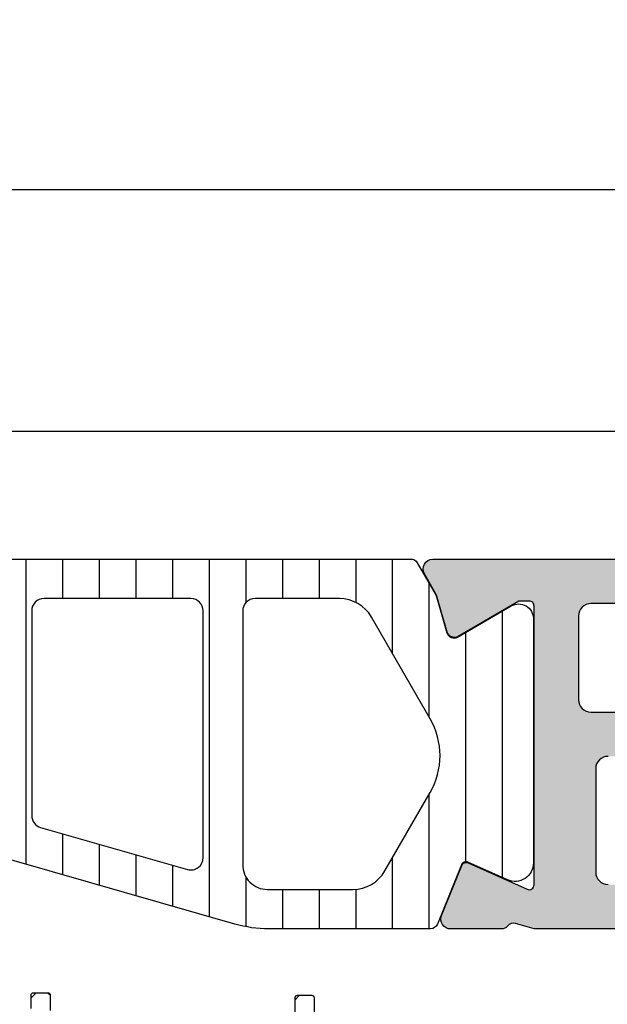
# Model space of a CAD drawing. Header units: millimetres. Extents: x 373037 to 682063, y 76092 to 274210.
# Tile 60 of 256: x 655080 to 655104, y 255485 to 255525. Entities that reach past the tile are written whole.
import ezdxf

# ---------------------------------------------------------------- set-up
doc = ezdxf.new("R2010")
doc.units = ezdxf.units.MM
doc.header["$LTSCALE"] = 100
doc.layers.add('PUDORYS', color=253, linetype='CONTINUOUS')
pattern_1 = [(135, (679960.638258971, 248348.1544064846), (-1.077630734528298, -1.077630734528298), []), (225, (679960.638258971, 248348.1544064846), (1.077630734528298, -1.077630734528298), [])]

msp = doc.modelspace()

# ---------------------------------------------------------------- hatches: boundary and pattern name
at = {"layer": 'PUDORYS', "true_color": 0x939598}
h = msp.add_hatch(color=252, dxfattribs=at)
edge = h.paths.add_edge_path(flags=16)
edge.add_ellipse((655131.1201415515, 255496.954286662), major_axis=(-0.4999740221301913, 0), ratio=1, start_angle=89.99702292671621, end_angle=180.0029770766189)
edge.add_line((655131.620115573, 255496.9543126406), (655131.620115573, 255514.9543126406))
edge.add_ellipse((655131.1201415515, 255514.9543386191), major_axis=(-0.4999740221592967, 0), ratio=1, start_angle=179.9970229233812, end_angle=270.0029770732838)
edge.add_line((655131.120115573, 255515.4543126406), (655118.620115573, 255515.4543126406))
edge.add_ellipse((655118.620137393, 255514.9542908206), major_axis=(-0.5000218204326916, 0), ratio=1, start_angle=270.0025002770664, end_angle=359.9974997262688)
edge.add_line((655118.120115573, 255514.9543126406), (655118.120115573, 255502.3512616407))
edge.add_ellipse((655116.6201166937, 255502.3512605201), major_axis=(-1.499998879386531, 0), ratio=1, start_angle=89.99995719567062, end_angle=180.0000428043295, ccw=False)
edge.add_line((655116.620115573, 255500.8512616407), (655103.620127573, 255500.8512616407))
edge.add_ellipse((655103.6201271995, 255500.3512620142), major_axis=(-0.4999996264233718, 0), ratio=1, start_angle=-90.00004280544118, end_angle=4.280877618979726e-05)
edge.add_line((655103.1201275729, 255500.3512616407), (655103.1201275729, 255496.9543126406))
edge.add_ellipse((655103.6201271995, 255496.954312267), major_axis=(-0.4999996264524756, 0), ratio=1, start_angle=-4.280877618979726e-05, end_angle=90.00004280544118)
edge.add_line((655103.6201275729, 255496.4543126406), (655131.1201155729, 255496.4543126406))
edge = h.paths.add_edge_path()
edge.add_line((655132.320127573, 255467.6543176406), (655129.320127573, 255467.6543176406))
edge.add_line((655129.320127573, 255467.6543176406), (655129.320127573, 255469.6543176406))
edge.add_arc((655129.8201015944, 255469.6543436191), 0.4999740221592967, 89.99702292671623, 180.0029770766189, ccw=False)
edge.add_line((655129.820127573, 255470.1543176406), (655130.320127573, 255470.1543176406))
edge.add_line((655130.320127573, 255470.1543176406), (655130.320127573, 255469.1543176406))
edge.add_line((655130.320127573, 255469.1543176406), (655131.320127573, 255469.1543176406))
edge.add_arc((655131.320063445, 255470.1543817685), 1.000064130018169, 270.0036740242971, 359.9963259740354)
edge.add_line((655132.320127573, 255470.1543176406), (655132.320127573, 255474.1543176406))
edge.add_arc((655131.320097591, 255474.1542876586), 1.000029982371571, 0.00171778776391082, 89.99828221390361)
edge.add_line((655131.320127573, 255475.1543176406), (655130.320127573, 255475.1543176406))
edge.add_line((655130.320127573, 255475.1543176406), (655130.320127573, 255474.1543176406))
edge.add_line((655130.320127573, 255474.1543176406), (655129.820127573, 255474.1543176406))
edge.add_arc((655129.8201331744, 255474.654323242), 0.5000056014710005, 180.0006418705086, 269.99935813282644, ccw=False)
edge.add_line((655129.320127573, 255474.6543176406), (655129.320127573, 255477.4543206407))
edge.add_arc((655129.820127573, 255477.4543206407), 0.5, 0, 180, ccw=False)
edge.add_line((655130.320127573, 255477.4543206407), (655130.320127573, 255477.1543176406))
edge.add_arc((655130.8201382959, 255477.1543283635), 0.5000107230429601, 180.0012287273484, 269.9987712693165)
edge.add_line((655130.820127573, 255476.6543176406), (655131.320127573, 255476.6543176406))
edge.add_arc((655131.320059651, 255477.1543855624), 0.5000679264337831, 270.0077822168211, 359.9922177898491)
edge.add_line((655131.820127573, 255477.1543176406), (655131.820127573, 255488.4543126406))
edge.add_arc((655131.320105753, 255488.4542908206), 0.5000218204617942, 0.002500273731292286, 89.99749972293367)
edge.add_line((655131.320127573, 255488.9543126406), (655130.820127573, 255488.9543126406))
edge.add_arc((655130.8200648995, 255488.4543753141), 0.4999373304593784, 89.9928172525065, 180.0071827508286)
edge.add_line((655130.320127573, 255488.4543126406), (655130.320127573, 255488.1543096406))
edge.add_arc((655129.820064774, 255488.1543724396), 0.5000628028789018, 270.00719532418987, 359.992804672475, ccw=False)
edge.add_line((655129.820127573, 255487.6543096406), (655125.320127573, 255487.6543096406))
edge.add_arc((655125.3201331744, 255488.1543152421), 0.5000056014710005, 180.0006418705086, 269.99935813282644, ccw=False)
edge.add_line((655124.820127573, 255488.1543096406), (655124.820127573, 255488.9543126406))
edge.add_arc((655125.3201015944, 255488.9543386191), 0.4999740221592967, 89.99702292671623, 180.0029770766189, ccw=False)
edge.add_line((655125.320127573, 255489.4543126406), (655127.320127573, 255489.4543126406))
edge.add_arc((655127.320059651, 255489.9543805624), 0.5000679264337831, 270.0077822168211, 359.9922177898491)
edge.add_line((655127.820127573, 255489.9543126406), (655127.820127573, 255490.4543126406))
edge.add_arc((655128.3200648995, 255490.4543753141), 0.4999373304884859, 89.99281725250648, 180.0071827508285, ccw=False)
edge.add_line((655128.320127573, 255490.9543126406), (655131.320127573, 255490.9543126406))
edge.add_arc((655131.3200724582, 255491.4543677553), 0.500055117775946, 270.0063149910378, 359.9936850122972)
edge.add_line((655131.820127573, 255491.4543126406), (655131.820127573, 255493.1543096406))
edge.add_arc((655130.3201594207, 255493.1543414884), 1.499968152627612, 359.9987834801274, 450.0012165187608)
edge.add_line((655130.320127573, 255494.6543096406), (655104.320127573, 255494.6543096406))
edge.add_arc((655104.3201067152, 255494.1543304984), 0.4999791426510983, 89.99760977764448, 180.0023902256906)
edge.add_line((655103.820127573, 255494.1543096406), (655103.820127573, 255489.9543126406))
edge.add_arc((655104.3201331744, 255489.954318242), 0.500005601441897, 180.0006418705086, 269.9993581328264)
edge.add_line((655104.320127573, 255489.4543126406), (655106.320127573, 255489.4543126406))
edge.add_arc((655106.320105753, 255488.9542908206), 0.5000218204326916, 0.002500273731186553, 89.99749972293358, ccw=False)
edge.add_line((655106.820127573, 255488.9543126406), (655106.820127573, 255488.1543096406))
edge.add_arc((655106.3200750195, 255488.1543621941), 0.5000525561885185, 270.00602154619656, 359.9939784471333, ccw=False)
edge.add_line((655106.320127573, 255487.6543096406), (655101.320126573, 255487.6543096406))
edge.add_line((655101.320126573, 255487.6543096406), (655100.562237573, 255487.8716306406))
edge.add_arc((655100.4795462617, 255487.5832522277), 0.2999999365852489, 73.99997575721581, 142.0951853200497)
edge.add_arc((655100.0061264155, 255487.9518627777), 0.3000001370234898, 270.00003008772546, 322.0952819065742, ccw=False)
edge.add_line((655100.006126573, 255487.6518626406), (655097.941979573, 255487.6518646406))
edge.add_arc((655097.941979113, 255488.0518640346), 0.399999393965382, 158.0262304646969, 270.000065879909, ccw=False)
edge.add_line((655097.571037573, 255488.2015366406), (655098.3873985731, 255490.2247656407))
edge.add_arc((655098.5728688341, 255490.1499290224), 0.199999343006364, 65.85890760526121, 158.0260921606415, ccw=False)
edge.add_line((655098.654665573, 255490.3324366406), (655101.038350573, 255489.2641166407))
edge.add_arc((655101.1201472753, 255489.4466247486), 0.1999997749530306, 245.8589745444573, 360.8199005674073)
edge.add_line((655101.320126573, 255489.4494866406), (655101.320127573, 255500.7535666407))
edge.add_arc((655101.1287130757, 255500.76199836), 0.1916001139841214, 357.4777781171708, 451.0444500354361)
edge.add_line((655101.125220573, 255500.9535666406), (655100.7046365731, 255500.9535666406))
edge.add_line((655100.704636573, 255500.9535666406), (655098.239024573, 255499.5218316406))
edge.add_arc((655098.0882128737, 255499.7811686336), 0.2999997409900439, 195.9999717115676, 300.17919611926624, ccw=False)
edge.add_line((655097.799834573, 255499.6984776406), (655097.3719635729, 255501.1906386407))
edge.add_line((655097.3719635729, 255501.1906386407), (655096.8735515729, 255502.0539136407))
edge.add_arc((655097.2199618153, 255502.2539135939), 0.4000000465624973, 90.00003470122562, 209.9999884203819, ccw=False)
edge.add_line((655097.219961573, 255502.6539136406), (655101.327892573, 255502.6535666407))
edge.add_line((655101.327892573, 255502.6535666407), (655115.819949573, 255502.6512616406))
edge.add_arc((655115.820127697, 255503.1512614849), 0.4999998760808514, 269.9795884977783, 360.0000178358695)
edge.add_line((655116.320127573, 255503.1512616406), (655116.320127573, 255508.5543036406))
edge.add_arc((655115.8201279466, 255508.5543040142), 0.4999996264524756, 359.9999571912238, 450.0000428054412)
edge.add_line((655115.820127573, 255509.0543036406), (655113.320127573, 255509.0543036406))
edge.add_arc((655113.3201271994, 255509.554303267), 0.4999996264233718, 179.9999571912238, 270.0000428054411, ccw=False)
edge.add_line((655112.820127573, 255509.5543036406), (655112.820127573, 255510.8543066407))
edge.add_arc((655113.3201067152, 255510.8543274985), 0.4999791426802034, 89.99760977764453, 180.0023902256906, ccw=False)
edge.add_line((655113.320127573, 255511.3543066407), (655113.820127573, 255511.3543066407))
edge.add_line((655113.820127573, 255511.3543066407), (655113.820127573, 255510.3543066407))
edge.add_line((655113.820127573, 255510.3543066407), (655115.320127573, 255510.3543066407))
edge.add_arc((655115.3200958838, 255511.3543383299), 1.000031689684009, 270.0018155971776, 359.998184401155)
edge.add_line((655116.320127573, 255511.3543066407), (655116.320127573, 255515.3543066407))
edge.add_arc((655115.3200583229, 255515.3542373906), 1.00006925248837, 0.003967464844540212, 89.99603253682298)
edge.add_line((655115.320127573, 255516.3543066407), (655113.820127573, 255516.3543066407))
edge.add_line((655113.820127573, 255516.3543066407), (655113.820127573, 255515.3543066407))
edge.add_line((655113.820127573, 255515.3543066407), (655113.320127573, 255515.3543066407))
edge.add_arc((655113.3201015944, 255515.8542806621), 0.4999740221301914, 179.9970229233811, 270.00297707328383, ccw=False)
edge.add_line((655112.820127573, 255515.8543066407), (655112.820127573, 255517.1543096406))
edge.add_arc((655113.3201331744, 255517.1543040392), 0.500005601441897, 90.00064186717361, 179.9993581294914, ccw=False)
edge.add_line((655113.320127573, 255517.6543096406), (655132.320127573, 255517.6543096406))
edge.add_arc((655132.3201568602, 255516.1543389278), 1.49997071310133, -0.0011187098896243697, 90.00111870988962, ccw=False)
edge.add_line((655133.820127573, 255516.1543096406), (655133.820127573, 255469.1543176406))
edge.add_arc((655132.3200672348, 255469.1543779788), 1.500060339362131, 270.0023046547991, 359.99769534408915, ccw=False)
h = msp.add_hatch(dxfattribs=at)
h.set_pattern_fill('ANSI31', color=252, scale=0.468, angle=45, style=0)
h.set_pattern_definition([(90, (679960.638258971, 248348.1544064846), (-1.4859, 3.33066907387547e-16), [])])
edge = h.paths.add_edge_path(flags=16)
edge.add_line((655073.908633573, 255500.3062376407), (655072.625271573, 255498.0835276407))
edge.add_ellipse((655074.3569965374, 255497.0836552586), major_axis=(-1.999654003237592, 0), ratio=1, start_angle=-30.00150144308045, end_angle=29.99995422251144)
edge.add_line((655072.625244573, 255496.0838296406), (655073.277372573, 255494.9543116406))
edge.add_ellipse((655075.8754527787, 255496.4543147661), major_axis=(-3.000005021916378, 0), ratio=1, start_angle=30.00001355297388, end_angle=73.99994528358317)
edge.add_line((655075.048536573, 255493.5705256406), (655078.719558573, 255492.5178776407))
edge.add_ellipse((655078.8573773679, 255492.9985086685), major_axis=(-0.5000002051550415, 0), ratio=1, start_angle=73.99999279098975, end_angle=180.0007989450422)
edge.add_line((655079.3573775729, 255492.9985156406), (655079.357267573, 255500.5562686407))
edge.add_ellipse((655078.8572677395, 255500.5562588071), major_axis=(-0.4999998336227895, 0), ratio=1, start_angle=180.0011268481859, end_angle=270.0008212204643)
edge.add_line((655078.857260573, 255501.0562586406), (655075.2076115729, 255501.0562026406))
edge.add_ellipse((655075.2076510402, 255499.5562033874), major_axis=(-1.49999925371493, 0), ratio=1, start_angle=270.0015075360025, end_angle=329.9984727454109)
edge = h.paths.add_edge_path(flags=16)
edge.add_line((655080.957269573, 255500.5562866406), (655080.9573965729, 255492.2529566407))
edge.add_ellipse((655081.4573968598, 255492.2529648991), major_axis=(-0.5000002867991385, 0), ratio=1, start_angle=0.0009463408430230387, end_angle=74.0000560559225)
edge.add_line((655081.319578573, 255491.7723336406), (655087.272340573, 255490.0654066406))
edge.add_ellipse((655087.4101595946, 255490.5460373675), major_axis=(-0.4999999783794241, 0), ratio=1, start_angle=73.99995830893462, end_angle=180.0009480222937)
edge.add_line((655087.910159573, 255490.5460456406), (655087.909989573, 255500.5563996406))
edge.add_ellipse((655087.4099893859, 255500.5563874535), major_axis=(-0.5000001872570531, 0), ratio=1, start_angle=180.0013965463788, end_angle=270.0008952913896)
edge.add_line((655087.409981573, 255501.0563876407), (655081.457261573, 255501.0562976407))
edge.add_ellipse((655081.457269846, 255500.5562973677), major_axis=(-0.5000002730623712, 0), ratio=1, start_angle=-89.99905199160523, end_angle=0.001229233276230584)
edge = h.paths.add_edge_path(flags=16)
edge.add_line((655095.274293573, 255490.0072506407), (655097.108182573, 255493.1836406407))
edge.add_ellipse((655094.5101028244, 255494.6836405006), major_axis=(-3.000002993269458, 0), ratio=1, start_angle=150.0000360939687, end_angle=210.0014917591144)
edge.add_line((655097.1081425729, 255496.1837096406), (655094.727647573, 255500.3065926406))
edge.add_ellipse((655093.4286292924, 255499.5565569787), major_axis=(-1.500000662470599, 0), ratio=1, start_angle=210.0015583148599, end_angle=270.0015171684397)
edge.add_line((655093.428589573, 255501.0565576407), (655090.009975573, 255501.0564666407))
edge.add_ellipse((655090.009989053, 255500.5564671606), major_axis=(-0.4999994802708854, 0), ratio=1, start_angle=-89.99845529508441, end_angle=0.001434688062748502)
edge.add_line((655089.5099895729, 255500.5564546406), (655089.5101705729, 255490.2571396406))
edge.add_ellipse((655090.5101709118, 255490.2571579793), major_axis=(-1.000000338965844, 0), ratio=1, start_angle=0.001050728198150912, end_angle=90.00152757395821)
edge.add_line((655090.510197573, 255489.2571576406), (655093.975295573, 255489.2572506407))
edge.add_ellipse((655093.9752553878, 255490.7572507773), major_axis=(-1.500000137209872, 0), ratio=1, start_angle=90.00153496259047, end_angle=149.999996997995)
edge = h.paths.add_edge_path()
edge.add_line((655097.122099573, 255487.6573826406), (655090.569036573, 255487.6571606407))
edge.add_arc((655090.5688697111, 255492.6571583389), 4.999997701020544, 253.99997624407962, 270.0019120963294, ccw=False)
edge.add_line((655089.190681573, 255487.8508526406), (655074.304263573, 255492.1194636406))
edge.add_arc((655074.1664450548, 255491.6388332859), 0.4999994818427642, 74.0000020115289, 180.0000739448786)
edge.add_line((655073.666445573, 255491.6388326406), (655073.666445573, 255487.7554586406))
edge.add_arc((655072.666445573, 255487.7554386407), 1.000000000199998, -179.99885408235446, 0.0011459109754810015, ccw=False)
edge.add_line((655071.666445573, 255487.7554186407), (655071.6662575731, 255492.4537546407))
edge.add_line((655071.6662575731, 255492.4537546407), (655071.510205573, 255492.4537546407))
edge.add_arc((655071.5102049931, 255492.7537546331), 0.2999999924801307, 201.97384587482, 270.000110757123, ccw=False)
edge.add_line((655071.231998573, 255492.6414996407), (655070.258811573, 255495.0534016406))
edge.add_arc((655070.0733403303, 255494.9785650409), 0.2000002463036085, 21.97379770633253, 114.1409822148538)
edge.add_line((655069.991543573, 255495.1610736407), (655068.392858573, 255494.4445736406))
edge.add_arc((655068.0861203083, 255495.1289793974), 0.7499997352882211, 179.9999814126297, 294.1410584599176, ccw=False)
edge.add_line((655067.336120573, 255495.1289796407), (655067.336120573, 255500.2365286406))
edge.add_arc((655067.9361204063, 255500.2365285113), 0.5999998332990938, 59.85707513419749, 179.9999876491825, ccw=False)
edge.add_line((655068.237415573, 255500.7553936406), (655070.409372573, 255499.4941776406))
edge.add_arc((655070.5600208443, 255499.7536102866), 0.3000003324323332, 239.8569693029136, 343.9999309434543)
edge.add_line((655070.848399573, 255499.6709186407), (655071.2826665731, 255501.1853906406))
edge.add_line((655071.2826665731, 255501.1853906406), (655072.045214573, 255502.5061626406))
edge.add_arc((655072.3050217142, 255502.3561619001), 0.2999999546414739, 87.53669520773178, 149.999831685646, ccw=False)
edge.add_line((655072.317915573, 255502.6558846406), (655096.307569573, 255502.6558846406))
edge.add_arc((655096.3275242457, 255502.356548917), 0.3000001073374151, 30.0001477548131, 93.81387623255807, ccw=False)
edge.add_line((655096.587331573, 255502.5065496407), (655097.349899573, 255501.1857436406))
edge.add_line((655097.349899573, 255501.1857436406), (655097.7841665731, 255499.6712726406))
edge.add_arc((655098.0725456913, 255499.7539637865), 0.3000005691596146, 195.9999567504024, 300.1429184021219)
edge.add_line((655098.2231935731, 255499.4945306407), (655100.395149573, 255500.7557466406))
edge.add_arc((655100.6964452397, 255500.2368812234), 0.6000003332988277, 3.984274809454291e-05, 120.14295235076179, ccw=False)
edge.add_line((655101.296445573, 255500.2368816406), (655101.296445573, 255490.3332816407))
edge.add_arc((655100.5464455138, 255490.3332808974), 0.750000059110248, -114.14102026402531, 5.678483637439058e-05, ccw=False)
edge.add_line((655100.239707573, 255489.6488746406), (655098.641022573, 255490.3653746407))
edge.add_arc((655098.5592258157, 255490.1828660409), 0.2000002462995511, 65.85901778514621, 158.0262022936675)
edge.add_line((655098.373754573, 255490.2577026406), (655097.400295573, 255487.8451276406))
edge.add_arc((655097.1220897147, 255487.9573818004), 0.2999991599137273, 270.00188278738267, 338.02626145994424, ccw=False)
h = msp.add_hatch(dxfattribs=at)
h.set_pattern_fill('ANSI37', color=252, scale=0.48, angle=90, style=0)
h.set_pattern_definition(pattern_1)
edge = h.paths.add_edge_path(flags=16)
edge.add_line((655070.418878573, 255471.9900438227), (655070.518622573, 255470.5971898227))
edge.add_arc((655069.9201556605, 255470.5543323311), 0.5999995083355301, -90.00000835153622, 4.096080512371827, ccw=False)
edge.add_arc((655069.9201554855, 255470.5543323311), 0.5999995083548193, 175.9039194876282, 270.00000835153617, ccw=False)
edge.add_line((655069.321688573, 255470.5971898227), (655069.421432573, 255471.9900438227))
edge.add_arc((655069.9201555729, 255471.9543293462), 0.5000001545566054, 4.0960644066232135, 175.9039355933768, ccw=False)
edge = h.paths.add_edge_path(flags=16)
edge.add_arc((655068.3201589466, 255475.1543374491), 0.4999996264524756, -90.00004280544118, 4.280877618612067e-05, ccw=False)
edge.add_line((655068.320158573, 255474.6543378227), (655064.726473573, 255474.6543378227))
edge.add_arc((655064.726473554, 255475.1543381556), 0.5000003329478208, 156.7819734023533, 270.00000216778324, ccw=False)
edge.add_line((655064.266967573, 255475.3514538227), (655066.982845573, 255481.6825558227))
edge.add_arc((655067.4423509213, 255481.485439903), 0.4999998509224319, 87.49988937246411, 156.7819182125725, ccw=False)
edge.add_line((655067.464161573, 255481.9849638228), (655068.3419685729, 255481.9466378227))
edge.add_arc((655068.3201590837, 255481.4471142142), 0.4999994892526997, -4.4863182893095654e-05, 87.50002088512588, ccw=False)
edge.add_line((655068.820158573, 255481.4471138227), (655068.820158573, 255475.1543378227))
edge = h.paths.add_edge_path(flags=16)
edge.add_line((655093.874077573, 255480.5624998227), (655098.022747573, 255471.6656468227))
edge.add_arc((655097.5695938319, 255471.4543376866), 0.4999998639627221, -90.00002967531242, 25.000007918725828, ccw=False)
edge.add_line((655097.569593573, 255470.9543378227), (655088.220158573, 255470.9543378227))
edge.add_arc((655088.2201581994, 255471.4543374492), 0.4999996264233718, 179.9999571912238, 270.0000428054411, ccw=False)
edge.add_line((655087.720158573, 255471.4543378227), (655087.720158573, 255480.5782608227))
edge.add_arc((655088.2201586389, 255480.5782606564), 0.5000000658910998, 87.49997275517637, 179.999980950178, ccw=False)
edge.add_line((655088.241968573, 255481.0777848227), (655093.442732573, 255480.8507148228))
edge.add_arc((655093.4209228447, 255480.3511894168), 0.5000012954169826, 25.000091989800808, 87.50000251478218, ccw=False)
edge = h.paths.add_edge_path(flags=16)
edge.add_arc((655085.0201589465, 255471.4543374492), 0.4999996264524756, -90.00004280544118, 4.280877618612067e-05, ccw=False)
edge.add_line((655085.020158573, 255470.9543378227), (655077.8201585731, 255470.9543378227))
edge.add_arc((655077.8201581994, 255471.4543374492), 0.4999996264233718, 179.9999571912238, 270.0000428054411, ccw=False)
edge.add_line((655077.320158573, 255471.4543378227), (655077.320158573, 255472.6543378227))
edge.add_arc((655075.3201600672, 255472.6543393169), 1.999998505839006, 359.9999571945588, 450.0000428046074)
edge.add_line((655075.320158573, 255474.6543378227), (655071.520158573, 255474.6543378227))
edge.add_arc((655071.5201581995, 255475.1543374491), 0.4999996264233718, 179.9999571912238, 270.0000428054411, ccw=False)
edge.add_line((655071.020158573, 255475.1543378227), (655071.020158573, 255481.3073988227))
edge.add_arc((655071.520158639, 255481.3073986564), 0.5000000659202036, 87.49997275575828, 179.9999809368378, ccw=False)
edge.add_line((655071.541968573, 255481.8069228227), (655077.041968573, 255481.5667878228))
edge.add_arc((655077.0201590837, 255481.0672642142), 0.4999994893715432, -4.4863182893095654e-05, 87.50002087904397, ccw=False)
edge.add_line((655077.520158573, 255481.0672638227), (655077.520158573, 255475.7543378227))
edge.add_arc((655078.620158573, 255475.7543378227), 1.100000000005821, 180, 360)
edge.add_line((655079.720158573, 255475.7543378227), (655079.720158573, 255480.9275488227))
edge.add_arc((655080.2201586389, 255480.9275486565), 0.5000000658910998, 87.49997275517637, 179.999980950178, ccw=False)
edge.add_line((655080.241968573, 255481.4270728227), (655085.041968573, 255481.2174998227))
edge.add_arc((655085.0201590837, 255480.7179762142), 0.4999994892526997, -4.4863182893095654e-05, 87.50002088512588, ccw=False)
edge.add_line((655085.520158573, 255480.7179758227), (655085.520158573, 255471.4543378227))
edge = h.paths.add_edge_path()
edge.add_line((655100.233211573, 255472.8407948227), (655096.135362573, 255481.6286608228))
edge.add_ellipse((655093.4164372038, 255480.3608033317), major_axis=(-3.000002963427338, 0), ratio=1, start_angle=205.0000306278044, end_angle=267.4999411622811)
edge.add_line((655093.547298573, 255483.3579508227), (655092.8983485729, 255483.3862848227))
edge.add_ellipse((655092.9201580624, 255483.8858084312), major_axis=(-0.4999994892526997, 0), ratio=1, start_angle=-4.4863182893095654e-05, end_angle=87.50002088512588, ccw=False)
edge.add_line((655092.420158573, 255483.8858088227), (655092.420158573, 255484.8543378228))
edge.add_ellipse((655092.3201586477, 255484.8543378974), major_axis=(-0.09999992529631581, 0), ratio=1, start_angle=179.9999572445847, end_angle=270.0000428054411)
edge.add_line((655092.320158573, 255484.9543378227), (655091.720158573, 255484.9543378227))
edge.add_ellipse((655091.7201584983, 255484.8543378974), major_axis=(-0.09999992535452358, 0), ratio=1, start_angle=-90.0000428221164, end_angle=4.275541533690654e-05)
edge.add_line((655091.6201585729, 255484.8543378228), (655091.6201585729, 255483.9512998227))
edge.add_ellipse((655091.120158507, 255483.9512999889), major_axis=(-0.5000000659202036, 0), ratio=1, start_angle=87.49997275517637, end_angle=179.9999809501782, ccw=False)
edge.add_line((655091.098348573, 255483.4517758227), (655082.198054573, 255483.8456138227))
edge.add_ellipse((655082.2201586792, 255484.3451250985), major_axis=(-0.500000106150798, 0), ratio=1, start_angle=-8.298944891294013e-05, end_angle=87.46623077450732, ccw=False)
edge.add_line((655081.720158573, 255484.3451258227), (655081.720158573, 255484.9543378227))
edge.add_ellipse((655081.6201586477, 255484.9543378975), major_axis=(-0.0999999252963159, 0), ratio=1, start_angle=179.9999571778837, end_angle=270.0000428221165)
edge.add_line((655081.6201585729, 255485.0543378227), (655081.0201585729, 255485.0543378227))
edge.add_ellipse((655081.0201584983, 255484.9543378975), major_axis=(-0.09999992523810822, 0), ratio=1, start_angle=-90.00004280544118, end_angle=4.282211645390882e-05)
edge.add_line((655080.920158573, 255484.9543378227), (655080.920158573, 255484.4247758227))
edge.add_ellipse((655080.4201580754, 255484.424775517), major_axis=(-0.500000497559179, 0), ratio=1, start_angle=87.4663020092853, end_angle=180.0000350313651, ccw=False)
edge.add_line((655080.398054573, 255483.9252638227), (655068.857829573, 255484.4359198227))
edge.add_ellipse((655068.8796391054, 255484.9354444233), major_axis=(-0.5000004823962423, 0), ratio=1, start_angle=-3.217057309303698, end_angle=87.50002091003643, ccw=False)
edge.add_line((655068.380426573, 255484.9635038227), (655068.668989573, 255490.0972468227))
edge.add_ellipse((655069.0794075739, 255489.9816913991), major_axis=(-0.4263754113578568, 0), ratio=1, start_angle=200.7589723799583, end_angle=344.27514552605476, ccw=False)
edge.add_line((655069.478102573, 255490.1328148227), (655069.476862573, 255489.9002118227))
edge.add_line((655069.4768625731, 255489.9002118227), (655069.178724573, 255488.0176328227))
edge.add_line((655069.178724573, 255488.0176328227), (655069.579150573, 255485.1683478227))
edge.add_ellipse((655069.876231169, 255485.2100984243), major_axis=(-0.2999999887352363, 0), ratio=1, start_angle=7.999744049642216, end_angle=124.597746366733)
edge.add_ellipse((655068.3431177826, 255487.4326695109), major_axis=(-3.000047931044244, 0), ratio=1, start_angle=124.5976412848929, end_angle=198.0084245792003)
edge.add_line((655071.196196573, 255488.3601548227), (655070.562620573, 255490.6150458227))
edge.add_ellipse((655069.787408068, 255490.4541162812), major_axis=(-0.791740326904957, 0), ratio=1, start_angle=191.7276897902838, end_angle=263.2016537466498)
edge.add_line((655069.881130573, 255491.2402898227), (655068.822920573, 255491.2415108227))
edge.add_ellipse((655068.9520448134, 255490.0624245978), major_axis=(-1.186135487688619, 0), ratio=1, start_angle=276.249678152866, end_angle=341.3444235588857)
edge.add_line((655067.828230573, 255490.4418438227), (655066.733897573, 255487.2005038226))
edge.add_line((655066.733897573, 255487.2005038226), (655063.844119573, 255479.1507088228))
edge.add_line((655063.844119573, 255479.1507088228), (655059.511310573, 255469.2528318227))
edge.add_ellipse((655059.9703195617, 255469.0545617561), major_axis=(-0.5000002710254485, 0), ratio=1, start_angle=-23.36204948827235, end_angle=89.93342362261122)
edge.add_line((655059.969738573, 255468.5545618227), (655060.5164395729, 255468.5539268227))
edge.add_ellipse((655060.5170198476, 255469.0539269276), major_axis=(-0.5000004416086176, 0), ratio=1, start_angle=89.93350547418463, end_angle=156.0791754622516)
edge.add_line((655060.974073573, 255468.8511898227), (655062.375829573, 255472.0551928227))
edge.add_ellipse((655063.2919706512, 255471.6543384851), major_axis=(-0.9999993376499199, 0), ratio=1, start_angle=269.9999471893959, end_angle=336.36838527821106, ccw=False)
edge.add_line((655063.291971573, 255472.6543378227), (655068.519913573, 255472.6543378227))
edge.add_line((655068.519913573, 255472.6543378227), (655068.5199225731, 255470.8548588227))
edge.add_line((655068.519922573, 255470.8548588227), (655068.005121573, 255470.7169168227))
edge.add_ellipse((655068.1198868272, 255470.4397628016), major_axis=(-0.2999756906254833, 0), ratio=1, start_angle=-67.50629974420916, end_angle=22.50356669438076)
edge.add_line((655067.842752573, 255470.3249498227), (655068.691919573, 255469.0548228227))
edge.add_ellipse((655069.5577837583, 255469.5545435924), major_axis=(-0.9997207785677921, 0), ratio=1, start_angle=29.99076069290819, end_angle=90.00761184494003)
edge.add_line((655069.557916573, 255468.5548228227), (655070.282277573, 255468.5548538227))
edge.add_ellipse((655070.2820695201, 255469.5545916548), major_axis=(-0.9997378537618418, 0), ratio=1, start_angle=90.01192367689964, end_angle=150.0086750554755)
edge.add_line((655071.147943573, 255469.0548538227), (655071.997110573, 255470.3249498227))
edge.add_ellipse((655071.7199630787, 255470.4397617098), major_axis=(-0.2999875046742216, 0), ratio=1, start_angle=157.4975938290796, end_angle=247.5013961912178)
edge.add_line((655071.834756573, 255470.7169168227), (655071.319940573, 255470.8548888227))
edge.add_line((655071.319940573, 255470.8548888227), (655071.319932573, 255472.6543378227))
edge.add_line((655071.319932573, 255472.6543378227), (655074.5201595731, 255472.6543378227))
edge.add_ellipse((655074.5201597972, 255472.3543380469), major_axis=(-0.2999997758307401, 0), ratio=1, start_angle=179.9999572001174, end_angle=270.0000428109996, ccw=False)
edge.add_line((655074.820159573, 255472.3543378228), (655074.820159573, 255469.0543418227))
edge.add_ellipse((655075.3201591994, 255469.0543414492), major_axis=(-0.4999996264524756, 0), ratio=1, start_angle=-4.280877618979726e-05, end_angle=90.00004280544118)
edge.add_line((655075.320159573, 255468.5543418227), (655102.2177815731, 255468.5543418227))
edge.add_line((655102.2177815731, 255468.5543418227), (655103.112899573, 255470.1047338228))
edge.add_ellipse((655102.6798870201, 255470.3547339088), major_axis=(-0.4999999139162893, 0), ratio=1, start_angle=149.9999829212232, end_angle=269.9999366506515)
edge.add_line((655102.679887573, 255470.8547338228), (655102.679887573, 255472.5521048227))
edge.add_line((655102.679887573, 255472.5521048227), (655100.686365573, 255472.5521048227))
edge.add_ellipse((655100.6863652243, 255473.0521050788), major_axis=(-0.5000002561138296, 0), ratio=1, start_angle=25.00012859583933, end_angle=90.00003995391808, ccw=False)
h = msp.add_hatch(dxfattribs=at)
h.set_pattern_fill('ANSI37', color=252, scale=0.48, angle=90, style=0)
h.set_pattern_definition(pattern_1)
edge = h.paths.add_edge_path(flags=16)
edge.add_line((655070.418878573, 255471.9900436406), (655070.518622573, 255470.5971896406))
edge.add_arc((655069.9201556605, 255470.554332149), 0.5999995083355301, -90.00000835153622, 4.096080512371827, ccw=False)
edge.add_arc((655069.9201554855, 255470.554332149), 0.5999995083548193, 175.9039194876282, 270.00000835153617, ccw=False)
edge.add_line((655069.321688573, 255470.5971896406), (655069.421432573, 255471.9900436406))
edge.add_arc((655069.9201555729, 255471.9543291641), 0.5000001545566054, 4.0960644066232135, 175.9039355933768, ccw=False)
edge = h.paths.add_edge_path(flags=16)
edge.add_arc((655068.3201589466, 255475.154337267), 0.4999996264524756, -90.00004280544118, 4.280877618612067e-05, ccw=False)
edge.add_line((655068.320158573, 255474.6543376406), (655064.726473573, 255474.6543376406))
edge.add_arc((655064.726473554, 255475.1543379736), 0.5000003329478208, 156.7819734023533, 270.00000216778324, ccw=False)
edge.add_line((655064.266967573, 255475.3514536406), (655066.982845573, 255481.6825556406))
edge.add_arc((655067.4423509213, 255481.4854397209), 0.4999998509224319, 87.49988937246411, 156.7819182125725, ccw=False)
edge.add_line((655067.464161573, 255481.9849636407), (655068.3419685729, 255481.9466376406))
edge.add_arc((655068.3201590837, 255481.4471140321), 0.4999994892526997, -4.4863182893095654e-05, 87.50002088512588, ccw=False)
edge.add_line((655068.820158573, 255481.4471136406), (655068.820158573, 255475.1543376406))
edge = h.paths.add_edge_path(flags=16)
edge.add_line((655093.874077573, 255480.5624996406), (655098.022747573, 255471.6656466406))
edge.add_arc((655097.5695938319, 255471.4543375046), 0.4999998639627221, -90.00002967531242, 25.000007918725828, ccw=False)
edge.add_line((655097.569593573, 255470.9543376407), (655088.220158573, 255470.9543376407))
edge.add_arc((655088.2201581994, 255471.4543372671), 0.4999996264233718, 179.9999571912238, 270.0000428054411, ccw=False)
edge.add_line((655087.720158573, 255471.4543376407), (655087.720158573, 255480.5782606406))
edge.add_arc((655088.2201586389, 255480.5782604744), 0.5000000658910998, 87.49997275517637, 179.999980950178, ccw=False)
edge.add_line((655088.241968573, 255481.0777846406), (655093.442732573, 255480.8507146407))
edge.add_arc((655093.4209228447, 255480.3511892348), 0.5000012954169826, 25.000091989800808, 87.50000251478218, ccw=False)
edge = h.paths.add_edge_path(flags=16)
edge.add_arc((655085.0201589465, 255471.4543372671), 0.4999996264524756, -90.00004280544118, 4.280877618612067e-05, ccw=False)
edge.add_line((655085.020158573, 255470.9543376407), (655077.8201585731, 255470.9543376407))
edge.add_arc((655077.8201581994, 255471.4543372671), 0.4999996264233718, 179.9999571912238, 270.0000428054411, ccw=False)
edge.add_line((655077.320158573, 255471.4543376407), (655077.320158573, 255472.6543376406))
edge.add_arc((655075.3201600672, 255472.6543391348), 1.999998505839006, 359.9999571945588, 450.0000428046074)
edge.add_line((655075.320158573, 255474.6543376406), (655071.520158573, 255474.6543376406))
edge.add_arc((655071.5201581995, 255475.154337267), 0.4999996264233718, 179.9999571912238, 270.0000428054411, ccw=False)
edge.add_line((655071.020158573, 255475.1543376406), (655071.020158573, 255481.3073986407))
edge.add_arc((655071.520158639, 255481.3073984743), 0.5000000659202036, 87.49997275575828, 179.9999809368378, ccw=False)
edge.add_line((655071.541968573, 255481.8069226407), (655077.041968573, 255481.5667876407))
edge.add_arc((655077.0201590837, 255481.0672640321), 0.4999994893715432, -4.4863182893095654e-05, 87.50002087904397, ccw=False)
edge.add_line((655077.520158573, 255481.0672636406), (655077.520158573, 255475.7543376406))
edge.add_arc((655078.620158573, 255475.7543376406), 1.100000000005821, 180, 360)
edge.add_line((655079.720158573, 255475.7543376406), (655079.720158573, 255480.9275486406))
edge.add_arc((655080.2201586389, 255480.9275484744), 0.5000000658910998, 87.49997275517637, 179.999980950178, ccw=False)
edge.add_line((655080.241968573, 255481.4270726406), (655085.041968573, 255481.2174996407))
edge.add_arc((655085.0201590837, 255480.7179760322), 0.4999994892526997, -4.4863182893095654e-05, 87.50002088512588, ccw=False)
edge.add_line((655085.520158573, 255480.7179756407), (655085.520158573, 255471.4543376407))
edge = h.paths.add_edge_path()
edge.add_line((655100.233211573, 255472.8407946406), (655096.135362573, 255481.6286606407))
edge.add_ellipse((655093.4164372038, 255480.3608031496), major_axis=(-3.000002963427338, 0), ratio=1, start_angle=205.0000306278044, end_angle=267.4999411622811)
edge.add_line((655093.547298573, 255483.3579506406), (655092.8983485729, 255483.3862846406))
edge.add_ellipse((655092.9201580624, 255483.8858082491), major_axis=(-0.4999994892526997, 0), ratio=1, start_angle=-4.4863182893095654e-05, end_angle=87.50002088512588, ccw=False)
edge.add_line((655092.420158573, 255483.8858086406), (655092.420158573, 255484.8543376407))
edge.add_ellipse((655092.3201586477, 255484.8543377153), major_axis=(-0.09999992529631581, 0), ratio=1, start_angle=179.9999572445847, end_angle=270.0000428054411)
edge.add_line((655092.320158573, 255484.9543376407), (655091.720158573, 255484.9543376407))
edge.add_ellipse((655091.7201584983, 255484.8543377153), major_axis=(-0.09999992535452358, 0), ratio=1, start_angle=-90.0000428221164, end_angle=4.275541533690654e-05)
edge.add_line((655091.6201585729, 255484.8543376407), (655091.6201585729, 255483.9512996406))
edge.add_ellipse((655091.120158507, 255483.9512998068), major_axis=(-0.5000000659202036, 0), ratio=1, start_angle=87.49997275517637, end_angle=179.9999809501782, ccw=False)
edge.add_line((655091.098348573, 255483.4517756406), (655082.198054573, 255483.8456136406))
edge.add_ellipse((655082.2201586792, 255484.3451249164), major_axis=(-0.500000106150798, 0), ratio=1, start_angle=-8.298944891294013e-05, end_angle=87.46623077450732, ccw=False)
edge.add_line((655081.720158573, 255484.3451256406), (655081.720158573, 255484.9543376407))
edge.add_ellipse((655081.6201586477, 255484.9543377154), major_axis=(-0.0999999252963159, 0), ratio=1, start_angle=179.9999571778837, end_angle=270.0000428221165)
edge.add_line((655081.6201585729, 255485.0543376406), (655081.0201585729, 255485.0543376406))
edge.add_ellipse((655081.0201584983, 255484.9543377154), major_axis=(-0.09999992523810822, 0), ratio=1, start_angle=-90.00004280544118, end_angle=4.282211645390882e-05)
edge.add_line((655080.920158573, 255484.9543376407), (655080.920158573, 255484.4247756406))
edge.add_ellipse((655080.4201580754, 255484.4247753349), major_axis=(-0.500000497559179, 0), ratio=1, start_angle=87.4663020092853, end_angle=180.0000350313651, ccw=False)
edge.add_line((655080.398054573, 255483.9252636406), (655068.857829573, 255484.4359196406))
edge.add_ellipse((655068.8796391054, 255484.9354442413), major_axis=(-0.5000004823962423, 0), ratio=1, start_angle=-3.217057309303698, end_angle=87.50002091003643, ccw=False)
edge.add_line((655068.380426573, 255484.9635036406), (655068.668989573, 255490.0972466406))
edge.add_ellipse((655069.0794075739, 255489.981691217), major_axis=(-0.4263754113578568, 0), ratio=1, start_angle=200.7589723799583, end_angle=344.27514552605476, ccw=False)
edge.add_line((655069.478102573, 255490.1328146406), (655069.476862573, 255489.9002116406))
edge.add_line((655069.4768625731, 255489.9002116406), (655069.178724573, 255488.0176326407))
edge.add_line((655069.178724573, 255488.0176326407), (655069.579150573, 255485.1683476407))
edge.add_ellipse((655069.876231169, 255485.2100982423), major_axis=(-0.2999999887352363, 0), ratio=1, start_angle=7.999744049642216, end_angle=124.597746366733)
edge.add_ellipse((655068.3431177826, 255487.4326693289), major_axis=(-3.000047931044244, 0), ratio=1, start_angle=124.5976412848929, end_angle=198.0084245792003)
edge.add_line((655071.196196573, 255488.3601546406), (655070.562620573, 255490.6150456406))
edge.add_ellipse((655069.787408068, 255490.4541160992), major_axis=(-0.791740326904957, 0), ratio=1, start_angle=191.7276897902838, end_angle=263.2016537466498)
edge.add_line((655069.881130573, 255491.2402896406), (655068.822920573, 255491.2415106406))
edge.add_ellipse((655068.9520448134, 255490.0624244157), major_axis=(-1.186135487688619, 0), ratio=1, start_angle=276.249678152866, end_angle=341.3444235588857)
edge.add_line((655067.828230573, 255490.4418436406), (655066.733897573, 255487.2005036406))
edge.add_line((655066.733897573, 255487.2005036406), (655063.844119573, 255479.1507086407))
edge.add_line((655063.844119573, 255479.1507086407), (655059.511310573, 255469.2528316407))
edge.add_ellipse((655059.9703195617, 255469.054561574), major_axis=(-0.5000002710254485, 0), ratio=1, start_angle=-23.36204948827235, end_angle=89.93342362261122)
edge.add_line((655059.969738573, 255468.5545616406), (655060.5164395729, 255468.5539266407))
edge.add_ellipse((655060.5170198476, 255469.0539267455), major_axis=(-0.5000004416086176, 0), ratio=1, start_angle=89.93350547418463, end_angle=156.0791754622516)
edge.add_line((655060.974073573, 255468.8511896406), (655062.375829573, 255472.0551926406))
edge.add_ellipse((655063.2919706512, 255471.654338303), major_axis=(-0.9999993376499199, 0), ratio=1, start_angle=269.9999471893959, end_angle=336.36838527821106, ccw=False)
edge.add_line((655063.291971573, 255472.6543376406), (655068.519913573, 255472.6543376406))
edge.add_line((655068.519913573, 255472.6543376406), (655068.5199225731, 255470.8548586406))
edge.add_line((655068.519922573, 255470.8548586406), (655068.005121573, 255470.7169166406))
edge.add_ellipse((655068.1198868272, 255470.4397626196), major_axis=(-0.2999756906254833, 0), ratio=1, start_angle=-67.50629974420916, end_angle=22.50356669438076)
edge.add_line((655067.842752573, 255470.3249496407), (655068.691919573, 255469.0548226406))
edge.add_ellipse((655069.5577837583, 255469.5545434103), major_axis=(-0.9997207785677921, 0), ratio=1, start_angle=29.99076069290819, end_angle=90.00761184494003)
edge.add_line((655069.557916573, 255468.5548226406), (655070.282277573, 255468.5548536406))
edge.add_ellipse((655070.2820695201, 255469.5545914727), major_axis=(-0.9997378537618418, 0), ratio=1, start_angle=90.01192367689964, end_angle=150.0086750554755)
edge.add_line((655071.147943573, 255469.0548536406), (655071.997110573, 255470.3249496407))
edge.add_ellipse((655071.7199630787, 255470.4397615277), major_axis=(-0.2999875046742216, 0), ratio=1, start_angle=157.4975938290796, end_angle=247.5013961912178)
edge.add_line((655071.834756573, 255470.7169166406), (655071.319940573, 255470.8548886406))
edge.add_line((655071.319940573, 255470.8548886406), (655071.319932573, 255472.6543376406))
edge.add_line((655071.319932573, 255472.6543376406), (655074.5201595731, 255472.6543376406))
edge.add_ellipse((655074.5201597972, 255472.3543378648), major_axis=(-0.2999997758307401, 0), ratio=1, start_angle=179.9999572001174, end_angle=270.0000428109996, ccw=False)
edge.add_line((655074.820159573, 255472.3543376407), (655074.820159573, 255469.0543416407))
edge.add_ellipse((655075.3201591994, 255469.0543412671), major_axis=(-0.4999996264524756, 0), ratio=1, start_angle=-4.280877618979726e-05, end_angle=90.00004280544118)
edge.add_line((655075.320159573, 255468.5543416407), (655102.2177815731, 255468.5543416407))
edge.add_line((655102.2177815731, 255468.5543416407), (655103.112899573, 255470.1047336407))
edge.add_ellipse((655102.6798870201, 255470.3547337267), major_axis=(-0.4999999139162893, 0), ratio=1, start_angle=149.9999829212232, end_angle=269.9999366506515)
edge.add_line((655102.679887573, 255470.8547336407), (655102.679887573, 255472.5521046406))
edge.add_line((655102.679887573, 255472.5521046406), (655100.686365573, 255472.5521046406))
edge.add_ellipse((655100.6863652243, 255473.0521048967), major_axis=(-0.5000002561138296, 0), ratio=1, start_angle=25.00012859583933, end_angle=90.00003995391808, ccw=False)

# ---------------------------------------------------------------- linework, layer by layer
at = {"layer": 'PUDORYS', "color": 252, "ltscale": 15, "true_color": 0x939598}
for points in [[(655065.3841499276, 255507.8288373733), (655065.3841499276, 255976.4904930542), (655109.3841499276, 255976.4904930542), (655109.3841499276, 255507.8288373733)], [(655133.8200867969, 255517.6543096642), (655133.8200867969, 255445.6543378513), (655048.820114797, 255445.6543378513), (655048.820114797, 255517.6543096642)]]:
    msp.add_lwpolyline(points, close=True, dxfattribs=at)
at = {"layer": 'PUDORYS', "color": 252, "true_color": 0x939598}
msp.add_lwpolyline([(655065.3842437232, 255588.7997161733), (655065.3842437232, 255976.4904930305), (655109.3842437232, 255976.4904930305), (655109.3842437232, 255588.7997161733), (655109.3842437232, 255507.8288373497), (655065.3842437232, 255507.8288373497)], close=True, dxfattribs=at)
at = {"layer": 'PUDORYS', "color": 252, "true_color": 0x939598, "extrusion": (0, 0, -1)}
for points in [[(-655131.120115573, 255496.4543126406, -0.414244), (-655131.620115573, 255496.9543126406), (-655131.620115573, 255514.9543126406), (-655131.620115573, 255514.9543126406, -0.414244), (-655131.120115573, 255515.4543126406), (-655118.620115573, 255515.4543126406), (-655118.620115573, 255515.4543126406, -0.414188), (-655118.120115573, 255514.9543126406), (-655118.120115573, 255502.3512616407), (-655118.120115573, 255502.3512616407, 0.414214), (-655116.620115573, 255500.8512616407), (-655103.6201275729, 255500.8512616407), (-655103.6201275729, 255500.8512616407, -0.414214), (-655103.1201275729, 255500.3512616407), (-655103.1201275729, 255496.9543126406), (-655103.1201275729, 255496.9543126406, -0.414214), (-655103.6201275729, 255496.4543126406), (-655131.120115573, 255496.4543126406)], [(-655080.957269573, 255500.5562866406), (-655080.9573965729, 255492.2529566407), (-655080.9573965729, 255492.2529566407, -0.334591), (-655081.319578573, 255491.7723336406), (-655087.272340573, 255490.0654066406), (-655087.272340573, 255490.0654066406, -0.498587), (-655087.910159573, 255490.5460456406), (-655087.9099895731, 255500.5563996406), (-655087.9099895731, 255500.5563996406, -0.414211), (-655087.409981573, 255501.0563876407), (-655081.457261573, 255501.0562976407), (-655081.457261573, 255501.0562976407, -0.414215), (-655080.957269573, 255500.5562866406)], [(-655095.274293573, 255490.0072506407), (-655097.108182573, 255493.1836406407), (-655097.108182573, 255493.1836406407, -0.267956), (-655097.1081425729, 255496.1837096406), (-655094.727647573, 255500.3065926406), (-655094.727647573, 255500.3065926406, -0.267949), (-655093.428589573, 255501.0565576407), (-655090.009975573, 255501.0564666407), (-655090.009975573, 255501.0564666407, -0.414213), (-655089.5099895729, 255500.5564546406), (-655089.510170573, 255490.2571396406), (-655089.510170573, 255490.2571396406, -0.414216), (-655090.510197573, 255489.2571576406), (-655093.975295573, 255489.2572506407), (-655093.975295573, 255489.2572506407, -0.267942), (-655095.274293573, 255490.0072506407)]]:
    msp.add_lwpolyline(points, format="xyb", close=True, dxfattribs=at)
at = {"layer": 'PUDORYS', "color": 252, "true_color": 0x939598}
for points in [[(655072.317915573, 255502.6558846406), (655096.3075695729, 255502.6558846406), (655096.3075695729, 255502.6558846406, -0.285866), (655096.587331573, 255502.5065496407), (655097.349899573, 255501.1857436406), (655097.784166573, 255499.6712726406), (655097.784166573, 255499.6712726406, 0.488505), (655098.2231935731, 255499.4945306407), (655100.395149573, 255500.7557466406), (655100.395149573, 255500.7557466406, -0.578182), (655101.296445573, 255500.2368816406), (655101.296445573, 255490.3332816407), (655101.296445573, 255490.3332816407, -0.543753), (655100.239707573, 255489.6488746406), (655098.641022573, 255490.3653746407), (655098.641022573, 255490.3653746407, 0.425336), (655098.373754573, 255490.2577026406), (655097.400295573, 255487.8451276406), (655097.400295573, 255487.8451276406, -0.305847), (655097.122099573, 255487.6573826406), (655097.122099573, 255487.6573826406), (655090.5690365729, 255487.6571606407), (655090.5690365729, 255487.6571606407, -0.0699353), (655089.190681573, 255487.8508526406), (655074.304263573, 255492.1194636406)], [(655106.320127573, 255487.6543096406), (655101.320126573, 255487.6543096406), (655100.562237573, 255487.8716306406), (655100.562237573, 255487.8716306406, 0.306185), (655100.2428365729, 255487.7675576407, -0.231306), (655100.006126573, 255487.6518626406), (655097.941979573, 255487.6518646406), (655097.941979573, 255487.6518646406, -0.531563), (655097.571037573, 255488.2015366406), (655098.387398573, 255490.2247656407), (655098.387398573, 255490.2247656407, -0.425336), (655098.654665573, 255490.3324366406), (655101.038350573, 255489.2641166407), (655101.038350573, 255489.2641166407, 0.548397), (655101.320126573, 255489.4494866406), (655101.320127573, 255500.7535666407), (655101.320127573, 255500.7535666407, 0.432566), (655101.125220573, 255500.9535666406), (655100.704636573, 255500.9535666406), (655098.239024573, 255499.5218316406), (655098.239024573, 255499.5218316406, -0.488701), (655097.799834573, 255499.6984776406), (655097.3719635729, 255501.1906386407), (655096.873551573, 255502.0539136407), (655096.873551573, 255502.0539136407, -0.57735), (655097.219961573, 255502.6539136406), (655101.327892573, 255502.6535666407), (655115.819949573, 255502.6512616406)], [(655104.320127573, 255494.6543096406, 0.414238), (655103.820127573, 255494.1543096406), (655103.820127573, 255489.9543126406), (655103.820127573, 255489.9543126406, 0.414207), (655104.320127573, 255489.4543126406)]]:
    msp.add_lwpolyline(points, format="xyb", dxfattribs=at)
at = {"layer": 'PUDORYS', "color": 252, "true_color": 0x939598, "extrusion": (0, 0, -1)}
for points in [[(-655081.720158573, 255484.3451258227), (-655081.720158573, 255484.9543378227), (-655081.720158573, 255484.9543378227, -0.414214), (-655081.6201585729, 255485.0543378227), (-655081.020158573, 255485.0543378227), (-655081.020158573, 255485.0543378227, -0.414214), (-655080.920158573, 255484.9543378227), (-655080.920158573, 255484.4247758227)], [(-655081.720158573, 255484.3451256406), (-655081.720158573, 255484.9543376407), (-655081.720158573, 255484.9543376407, -0.414214), (-655081.6201585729, 255485.0543376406), (-655081.020158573, 255485.0543376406), (-655081.020158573, 255485.0543376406, -0.414214), (-655080.920158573, 255484.9543376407), (-655080.920158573, 255484.4247756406)], [(-655092.420158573, 255483.8858088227), (-655092.420158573, 255484.8543378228), (-655092.420158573, 255484.8543378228, -0.414214), (-655092.320158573, 255484.9543378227), (-655091.720158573, 255484.9543378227), (-655091.720158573, 255484.9543378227, -0.414214), (-655091.6201585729, 255484.8543378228), (-655091.6201585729, 255483.9512998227)], [(-655092.420158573, 255483.8858086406), (-655092.420158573, 255484.8543376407), (-655092.420158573, 255484.8543376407, -0.414214), (-655092.320158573, 255484.9543376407), (-655091.720158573, 255484.9543376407), (-655091.720158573, 255484.9543376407, -0.414214), (-655091.6201585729, 255484.8543376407), (-655091.6201585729, 255483.9512996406)]]:
    msp.add_lwpolyline(points, format="xyb", dxfattribs=at)

doc.saveas('drawing.dxf')
